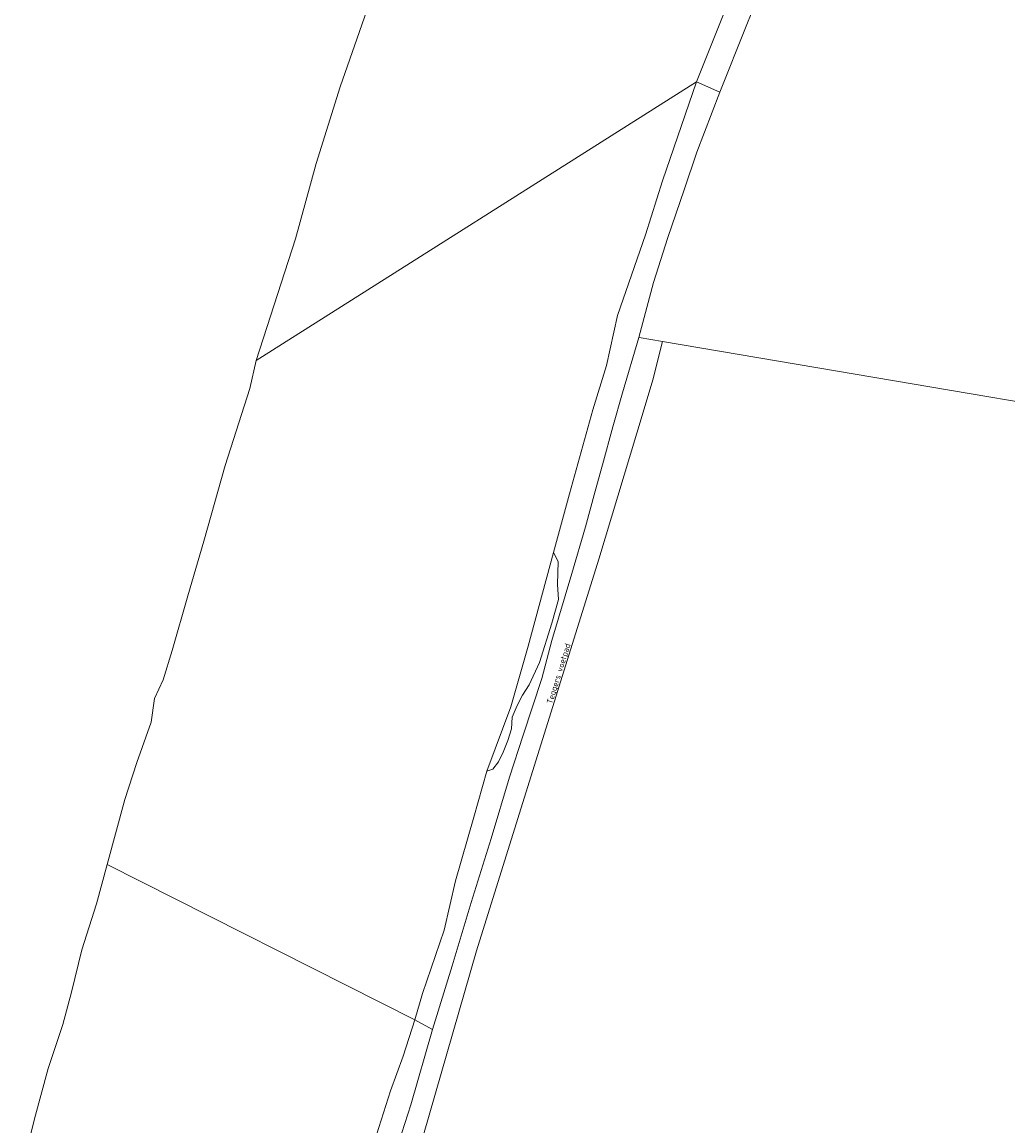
# Model space of a CAD drawing. Extents: x 184422 to 186971, y 345860 to 349088.
# Tile 24 of 59: x 184448 to 184750, y 347344 to 347682. Entities that reach past the tile are written whole.
import ezdxf
from ezdxf.enums import TextEntityAlignment as Align

# ---------------------------------------------------------------- set-up
doc = ezdxf.new("R2010")
doc.units = 0
for name, color, linetype, lineweight in [('B-WE-GR-BOUWLAND-GV', 80, 'Continuous', 13), ('B-WE-GR-GRAS-GV', 60, 'Continuous', 13), ('B-WE-GR-STRUIK-GV', 90, 'Continuous', 13), ('B-WE-OG-TOPOGRAFIE-T18', 1, 'Continuous', 18), ('B-WE-OG-WATER-GV', 130, 'Continuous', 18), ('B-WE-OG-WATER_SLOOT-GV', 120, 'Continuous', 18), ('B-WE-VH-VERHARDING_HALFVERHARDING-GV', 252, 'Continuous', 18)]:
    doc.layers.add(name, color=color, linetype=linetype, lineweight=lineweight)
doc.styles.add('NLCS-ISO-M1000-T18', font='NLCS-ISO.ttf', dxfattribs={"height": 1.8})

msp = doc.modelspace()

# ---------------------------------------------------------------- linework, layer by layer
at = {"layer": 'B-WE-GR-BOUWLAND-GV', "flags": 128}
msp.add_lwpolyline([(184810.615, 347281.765), (184820.37, 347347.899), (184821.467, 347347.752), (184823.553, 347368.11), (184836.636, 347459.815), (184847.31, 347532.741), (184849.72, 347549.204), (184644.102, 347584.035), (184641.224, 347572.334), (184638.236, 347562.455), (184624.641, 347517.513), (184587.303, 347397.799), (184567.449, 347328.858)], dxfattribs=at)
at = {"layer": 'B-WE-GR-GRAS-GV', "flags": 128}
for points in [[(184674.889, 347693.301), (184669.736, 347680.339), (184661.641, 347660.167), (184654.61, 347641.82), (184650.81, 347630.404), (184645.725, 347615.779), (184641.377, 347602.06), (184636.89, 347585.257)], [(184636.89, 347585.257), (184637.039, 347585.232), (184644.102, 347584.035), (184849.72, 347549.204)]]:
    msp.add_lwpolyline(points, dxfattribs=at)
at = {"layer": 'B-WE-GR-STRUIK-GV', "flags": 128}
msp.add_lwpolyline([(184590.463, 347452.667), (184592.293, 347453.268), (184593.985, 347455.562), (184595.412, 347458.493), (184596.868, 347462.079), (184598.03, 347465.653), (184598.139, 347469.163), (184599.721, 347472.77), (184601.349, 347475.93), (184603.378, 347479.054), (184606.506, 347485.921), (184610.361, 347497.894), (184612.356, 347505.148), (184612.053, 347509.736), (184612.287, 347516.805), (184610.777, 347519.556), (184603.03, 347490.9), (184597.777, 347472.378)], close=True, dxfattribs=at)
at = {"layer": 'B-WE-OG-WATER-GV', "flags": 128}
for points in [[(184554.437, 347687.215), (184545.577, 347661.873), (184538.227, 347638.435), (184531.938, 347615.418), (184519.911, 347578.25), (184654.538, 347663.32), (184663.148, 347684.714)], [(184557.434, 347343.789), (184561.013, 347355.052), (184564.849, 347365.648), (184568.409, 347376.675), (184474.342, 347424.221), (184471.075, 347412.112), (184466.679, 347398.117), (184463.439, 347385.167), (184460.779, 347375.261), (184456.382, 347361.855), (184452.167, 347346.447), (184448.365, 347331.178)]]:
    msp.add_lwpolyline(points, dxfattribs=at)
msp.add_lwpolyline([(184570.808, 347384.726), (184577.426, 347404.085), (184580.863, 347419.152), (184586.495, 347438.623), (184590.463, 347452.667), (184597.777, 347472.378), (184603.03, 347490.9), (184610.777, 347519.556), (184615.672, 347537.456), (184622.853, 347563.076), (184627.049, 347576.626), (184630.409, 347591.921), (184638.919, 347616.594), (184644.137, 347633.143), (184654.538, 347663.32), (184519.911, 347578.25), (184518.043, 347569.669), (184510.443, 347546.06), (184503.942, 347522.945), (184499.066, 347506.32), (184494.228, 347489.582), (184491.544, 347480.586), (184488.818, 347474.93), (184487.84, 347467.643), (184483.49, 347455.307), (184479.746, 347443.996), (184474.342, 347424.221), (184568.409, 347376.675)], close=True, dxfattribs=at)
at = {"layer": 'B-WE-OG-WATER_SLOOT-GV', "flags": 128}
msp.add_lwpolyline([(184663.148, 347684.714), (184654.538, 347663.32), (184661.641, 347660.167), (184669.736, 347680.339), (184674.889, 347693.301)], dxfattribs=at)
for points in [[(184661.641, 347660.167), (184654.538, 347663.32), (184644.137, 347633.143), (184638.919, 347616.594), (184630.409, 347591.921), (184627.049, 347576.626), (184622.853, 347563.076), (184615.672, 347537.456), (184610.777, 347519.556), (184612.287, 347516.805), (184612.053, 347509.736), (184612.356, 347505.148), (184610.361, 347497.894), (184606.506, 347485.921), (184603.378, 347479.054), (184601.349, 347475.93), (184599.721, 347472.77), (184598.139, 347469.163), (184598.03, 347465.653), (184596.868, 347462.079), (184595.412, 347458.493), (184593.985, 347455.562), (184592.293, 347453.268), (184590.463, 347452.667), (184586.495, 347438.623), (184580.863, 347419.152), (184577.426, 347404.085), (184570.808, 347384.726), (184568.409, 347376.675), (184573.836, 347373.787), (184579.857, 347393.24), (184585.62, 347412.538), (184591.777, 347432.097), (184597.342, 347450.893), (184601.509, 347463.74), (184607.254, 347480.984), (184610.287, 347492.62), (184616.438, 347513.081), (184620.565, 347527.382), (184623.559, 347538.312), (184625.771, 347546.333), (184628.924, 347557.975), (184631.96, 347568.306), (184636.882, 347585.228), (184636.89, 347585.257), (184641.377, 347602.06), (184645.725, 347615.779), (184650.81, 347630.404), (184654.61, 347641.82)], [(184573.836, 347373.787), (184568.409, 347376.675), (184564.849, 347365.648), (184561.013, 347355.052), (184557.434, 347343.789), (184551.695, 347325.804), (184546.931, 347310.276), (184542.001, 347291.154), (184541.118, 347287.542), (184546.098, 347289.199), (184551.345, 347289.253), (184553.285, 347296.516), (184555.167, 347303.566), (184556.001, 347308.873), (184557.572, 347316.429), (184559.713, 347323.607), (184560.027, 347326.339), (184562.595, 347336.478), (184567.219, 347350.759)]]:
    msp.add_lwpolyline(points, close=True, dxfattribs=at)
at = {"layer": 'B-WE-VH-VERHARDING_HALFVERHARDING-GV', "flags": 128}
msp.add_lwpolyline([(184567.449, 347328.858), (184587.303, 347397.799), (184624.641, 347517.513), (184638.236, 347562.455), (184641.224, 347572.334), (184644.102, 347584.035), (184637.039, 347585.232), (184636.89, 347585.257), (184636.882, 347585.228), (184631.96, 347568.306), (184628.924, 347557.975), (184625.771, 347546.333), (184623.559, 347538.312), (184620.565, 347527.382), (184616.438, 347513.081), (184610.287, 347492.62), (184607.254, 347480.984), (184601.509, 347463.74), (184597.342, 347450.893), (184591.777, 347432.097), (184585.62, 347412.538), (184579.857, 347393.24), (184573.836, 347373.787), (184567.219, 347350.759), (184562.595, 347336.478)], dxfattribs=at)

# ---------------------------------------------------------------- texts
at = {"layer": 'B-WE-OG-TOPOGRAFIE-T18', "style": 'NLCS-ISO-M1000-T18'}
msp.add_text('Teggers voetpad', height=1.8, rotation=72.8, dxfattribs=at).set_placement((184612.637, 347482.436), align=Align.MIDDLE)

doc.saveas('drawing.dxf')
